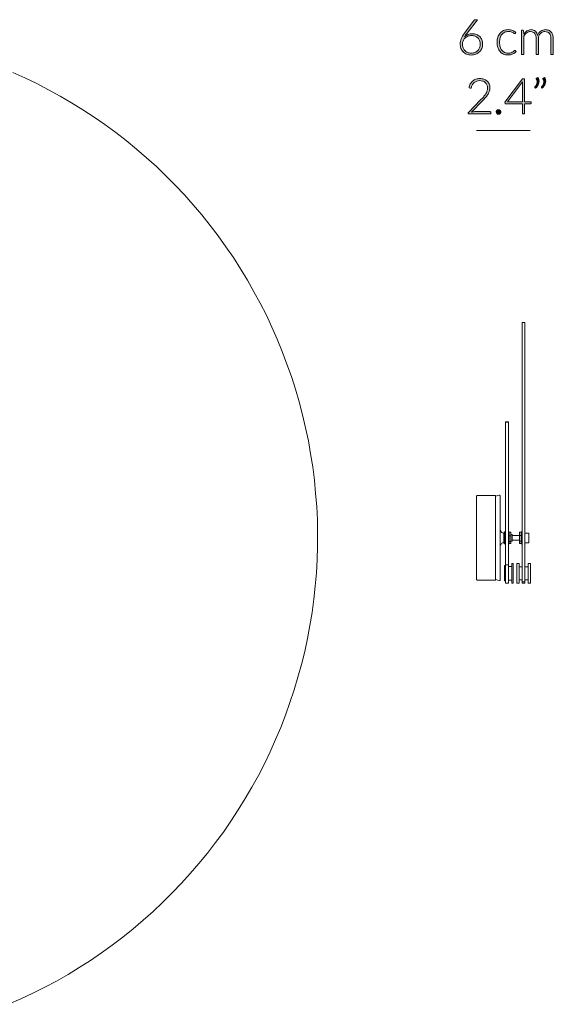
# Model space of a CAD drawing. Header units: inches. Extents: x 53.8 to 138.7, y -177.6 to -117.9.
# Tile 4 of 4: x 107.6 to 138.7, y -175.3 to -117.9. Entities that reach past the tile are written whole.
import ezdxf

# ---------------------------------------------------------------- set-up
doc = ezdxf.new("R2010")
doc.units = ezdxf.units.IN
doc.header["$MEASUREMENT"] = 0
doc.linetypes.add('AI-Linetype-1', pattern=[2.968903, 1.484451, -1.484451])
doc.layers.add('Capa 1', color=7, linetype='Continuous')

# ---------------------------------------------------------------- blocks, each defined once
blk = doc.blocks.new('block 3')
at = {"layer": 'Capa 1'}
h = blk.add_hatch(color=250, dxfattribs=at)
h.dxf.hatch_style = 2
edge = h.paths.add_edge_path()
edge.add_spline(control_points=[(133.967, -118.723), (134.054, -118.723), (134.135, -118.737), (134.209, -118.766), (134.283, -118.795), (134.346, -118.835), (134.399, -118.887), (134.452, -118.94), (134.494, -119.003), (134.524, -119.077), (134.555, -119.152), (134.57, -119.235), (134.57, -119.327), (134.57, -119.419), (134.553, -119.504), (134.52, -119.582), (134.487, -119.659), (134.441, -119.727), (134.382, -119.783), (134.323, -119.84), (134.252, -119.884), (134.17, -119.916), (134.087, -119.947), (133.997, -119.963), (133.898, -119.963), (133.803, -119.963), (133.716, -119.948), (133.637, -119.917), (133.559, -119.886), (133.491, -119.842), (133.435, -119.785), (133.379, -119.727), (133.336, -119.657), (133.305, -119.574), (133.274, -119.491), (133.259, -119.397), (133.259, -119.292), (133.259, -119.213), (133.279, -119.123), (133.319, -119.023), (133.36, -118.923), (133.426, -118.81), (133.518, -118.685), (133.518, -118.685), (134.073, -117.937), (134.073, -117.937), (134.09, -117.915), (134.114, -117.904), (134.147, -117.904), (134.147, -117.904), (134.267, -117.904), (134.267, -117.904), (134.267, -117.904), (133.66, -118.697), (133.66, -118.697), (133.631, -118.736), (133.603, -118.773), (133.578, -118.808), (133.554, -118.842), (133.531, -118.876), (133.511, -118.91), (133.567, -118.851), (133.635, -118.805), (133.712, -118.772), (133.79, -118.739), (133.875, -118.723), (133.967, -118.723)], knot_values=[0, 0, 0, 0, 1, 1, 1, 2, 2, 2, 3, 3, 3, 4, 4, 4, 5, 5, 5, 6, 6, 6, 7, 7, 7, 8, 8, 8, 9, 9, 9, 10, 10, 10, 11, 11, 11, 12, 12, 12, 13, 13, 13, 14, 14, 14, 15, 15, 15, 16, 16, 16, 17, 17, 17, 18, 18, 18, 19, 19, 19, 20, 20, 20, 21, 21, 21, 22, 22, 22, 22], degree=3, periodic=1)
edge = h.paths.add_edge_path()
edge.add_spline(control_points=[(133.393, -119.326), (133.393, -119.401), (133.404, -119.471), (133.428, -119.536), (133.452, -119.6), (133.485, -119.655), (133.528, -119.702), (133.571, -119.748), (133.624, -119.785), (133.686, -119.81), (133.749, -119.836), (133.819, -119.849), (133.896, -119.849), (133.979, -119.849), (134.053, -119.836), (134.119, -119.81), (134.185, -119.785), (134.242, -119.749), (134.288, -119.703), (134.335, -119.658), (134.371, -119.604), (134.396, -119.541), (134.42, -119.478), (134.433, -119.41), (134.433, -119.336), (134.433, -119.258), (134.421, -119.188), (134.396, -119.125), (134.372, -119.062), (134.337, -119.009), (134.293, -118.965), (134.248, -118.922), (134.195, -118.888), (134.134, -118.865), (134.072, -118.841), (134.004, -118.829), (133.929, -118.829), (133.845, -118.829), (133.77, -118.844), (133.703, -118.873), (133.636, -118.902), (133.58, -118.94), (133.534, -118.987), (133.488, -119.033), (133.453, -119.086), (133.429, -119.146), (133.405, -119.205), (133.393, -119.265), (133.393, -119.326)], knot_values=[0, 0, 0, 0, 1, 1, 1, 2, 2, 2, 3, 3, 3, 4, 4, 4, 5, 5, 5, 6, 6, 6, 7, 7, 7, 8, 8, 8, 9, 9, 9, 10, 10, 10, 11, 11, 11, 12, 12, 12, 13, 13, 13, 14, 14, 14, 15, 15, 15, 16, 16, 16, 16], degree=3, periodic=1)
h = blk.add_hatch(color=250, dxfattribs=at)
h.dxf.hatch_style = 2
edge = h.paths.add_edge_path()
edge.add_spline(control_points=[(136.463, -118.7), (136.458, -118.705), (136.454, -118.709), (136.449, -118.712), (136.445, -118.715), (136.439, -118.717), (136.431, -118.717), (136.422, -118.717), (136.409, -118.711), (136.392, -118.698), (136.375, -118.685), (136.353, -118.671), (136.325, -118.655), (136.297, -118.64), (136.262, -118.626), (136.22, -118.613), (136.179, -118.6), (136.128, -118.593), (136.069, -118.593), (135.986, -118.593), (135.913, -118.608), (135.849, -118.637), (135.786, -118.666), (135.732, -118.708), (135.688, -118.763), (135.644, -118.818), (135.611, -118.884), (135.588, -118.962), (135.565, -119.039), (135.554, -119.127), (135.554, -119.224), (135.554, -119.324), (135.566, -119.413), (135.589, -119.491), (135.612, -119.569), (135.646, -119.634), (135.689, -119.687), (135.732, -119.741), (135.784, -119.781), (135.846, -119.809), (135.907, -119.837), (135.975, -119.851), (136.05, -119.851), (136.119, -119.851), (136.177, -119.843), (136.224, -119.826), (136.27, -119.81), (136.308, -119.792), (136.339, -119.773), (136.369, -119.754), (136.393, -119.736), (136.41, -119.72), (136.428, -119.703), (136.442, -119.695), (136.453, -119.695), (136.465, -119.695), (136.475, -119.7), (136.482, -119.71), (136.482, -119.71), (136.519, -119.756), (136.519, -119.756), (136.497, -119.785), (136.469, -119.811), (136.436, -119.836), (136.402, -119.861), (136.364, -119.883), (136.322, -119.901), (136.28, -119.919), (136.234, -119.933), (136.185, -119.944), (136.135, -119.954), (136.084, -119.959), (136.03, -119.959), (135.939, -119.959), (135.856, -119.942), (135.78, -119.909), (135.705, -119.876), (135.64, -119.828), (135.586, -119.765), (135.532, -119.702), (135.49, -119.625), (135.459, -119.534), (135.429, -119.443), (135.414, -119.339), (135.414, -119.224), (135.414, -119.114), (135.428, -119.014), (135.457, -118.924), (135.486, -118.834), (135.528, -118.756), (135.583, -118.691), (135.638, -118.626), (135.706, -118.575), (135.786, -118.539), (135.866, -118.503), (135.958, -118.485), (136.062, -118.485), (136.155, -118.485), (136.237, -118.5), (136.31, -118.53), (136.382, -118.56), (136.445, -118.6), (136.499, -118.651), (136.499, -118.651), (136.463, -118.7), (136.463, -118.7)], knot_values=[0, 0, 0, 0, 1, 1, 1, 2, 2, 2, 3, 3, 3, 4, 4, 4, 5, 5, 5, 6, 6, 6, 7, 7, 7, 8, 8, 8, 9, 9, 9, 10, 10, 10, 11, 11, 11, 12, 12, 12, 13, 13, 13, 14, 14, 14, 15, 15, 15, 16, 16, 16, 17, 17, 17, 18, 18, 18, 19, 19, 19, 20, 20, 20, 21, 21, 21, 22, 22, 22, 23, 23, 23, 24, 24, 24, 25, 25, 25, 26, 26, 26, 27, 27, 27, 28, 28, 28, 29, 29, 29, 30, 30, 30, 31, 31, 31, 32, 32, 32, 33, 33, 33, 34, 34, 34, 35, 35, 35, 35], degree=3, periodic=1)
h = blk.add_hatch(color=250, dxfattribs=at)
h.dxf.hatch_style = 2
edge = h.paths.add_edge_path()
edge.add_spline(control_points=[(136.83, -119.94), (136.83, -119.94), (136.83, -118.508), (136.83, -118.508), (136.83, -118.508), (136.905, -118.508), (136.905, -118.508), (136.929, -118.508), (136.944, -118.52), (136.948, -118.544), (136.948, -118.544), (136.961, -118.752), (136.961, -118.752), (136.988, -118.712), (137.018, -118.676), (137.05, -118.644), (137.081, -118.611), (137.115, -118.583), (137.151, -118.56), (137.187, -118.536), (137.226, -118.518), (137.266, -118.505), (137.307, -118.492), (137.35, -118.485), (137.395, -118.485), (137.5, -118.485), (137.583, -118.516), (137.645, -118.577), (137.708, -118.638), (137.75, -118.722), (137.772, -118.831), (137.789, -118.771), (137.813, -118.72), (137.844, -118.677), (137.876, -118.634), (137.911, -118.598), (137.952, -118.57), (137.992, -118.541), (138.036, -118.52), (138.083, -118.506), (138.13, -118.492), (138.179, -118.485), (138.229, -118.485), (138.3, -118.485), (138.363, -118.497), (138.42, -118.521), (138.476, -118.544), (138.525, -118.579), (138.564, -118.625), (138.604, -118.671), (138.634, -118.728), (138.655, -118.795), (138.676, -118.862), (138.687, -118.939), (138.687, -119.025), (138.687, -119.025), (138.687, -119.94), (138.687, -119.94), (138.687, -119.94), (138.55, -119.94), (138.55, -119.94), (138.55, -119.94), (138.55, -119.025), (138.55, -119.025), (138.55, -118.885), (138.52, -118.778), (138.46, -118.705), (138.399, -118.632), (138.313, -118.595), (138.201, -118.595), (138.151, -118.595), (138.103, -118.604), (138.058, -118.622), (138.012, -118.64), (137.972, -118.667), (137.937, -118.703), (137.902, -118.739), (137.874, -118.784), (137.853, -118.838), (137.833, -118.892), (137.822, -118.954), (137.822, -119.025), (137.822, -119.025), (137.822, -119.94), (137.822, -119.94), (137.822, -119.94), (137.686, -119.94), (137.686, -119.94), (137.686, -119.94), (137.686, -119.025), (137.686, -119.025), (137.686, -118.886), (137.658, -118.779), (137.602, -118.706), (137.547, -118.632), (137.466, -118.595), (137.359, -118.595), (137.282, -118.595), (137.21, -118.618), (137.143, -118.665), (137.077, -118.711), (137.018, -118.776), (136.966, -118.858), (136.966, -118.858), (136.966, -119.94), (136.966, -119.94), (136.966, -119.94), (136.83, -119.94), (136.83, -119.94)], knot_values=[0, 0, 0, 0, 1, 1, 1, 2, 2, 2, 3, 3, 3, 4, 4, 4, 5, 5, 5, 6, 6, 6, 7, 7, 7, 8, 8, 8, 9, 9, 9, 10, 10, 10, 11, 11, 11, 12, 12, 12, 13, 13, 13, 14, 14, 14, 15, 15, 15, 16, 16, 16, 17, 17, 17, 18, 18, 18, 19, 19, 19, 20, 20, 20, 21, 21, 21, 22, 22, 22, 23, 23, 23, 24, 24, 24, 25, 25, 25, 26, 26, 26, 27, 27, 27, 28, 28, 28, 29, 29, 29, 30, 30, 30, 31, 31, 31, 32, 32, 32, 33, 33, 33, 34, 34, 34, 35, 35, 35, 36, 36, 36, 36], degree=3, periodic=1)
h = blk.add_hatch(color=250, dxfattribs=at)
h.dxf.hatch_style = 2
edge = h.paths.add_edge_path()
edge.add_spline(control_points=[(134.409, -121.334), (134.487, -121.334), (134.561, -121.345), (134.631, -121.368), (134.702, -121.391), (134.764, -121.425), (134.818, -121.47), (134.871, -121.516), (134.914, -121.573), (134.946, -121.641), (134.977, -121.71), (134.993, -121.79), (134.993, -121.882), (134.993, -121.959), (134.981, -122.03), (134.958, -122.096), (134.934, -122.162), (134.902, -122.225), (134.862, -122.285), (134.822, -122.346), (134.775, -122.404), (134.722, -122.461), (134.669, -122.518), (134.613, -122.577), (134.554, -122.636), (134.554, -122.636), (133.917, -123.287), (133.917, -123.287), (133.948, -123.279), (133.979, -123.273), (134.013, -123.269), (134.046, -123.266), (134.079, -123.263), (134.113, -123.263), (134.113, -123.263), (134.992, -123.263), (134.992, -123.263), (135.007, -123.263), (135.019, -123.268), (135.028, -123.277), (135.037, -123.286), (135.042, -123.298), (135.042, -123.312), (135.042, -123.312), (135.042, -123.393), (135.042, -123.393), (135.042, -123.393), (133.729, -123.393), (133.729, -123.393), (133.729, -123.393), (133.729, -123.344), (133.729, -123.344), (133.729, -123.334), (133.731, -123.323), (133.737, -123.312), (133.742, -123.301), (133.748, -123.291), (133.756, -123.284), (133.756, -123.284), (134.451, -122.58), (134.451, -122.58), (134.508, -122.522), (134.562, -122.465), (134.611, -122.41), (134.659, -122.356), (134.702, -122.301), (134.738, -122.245), (134.774, -122.189), (134.802, -122.132), (134.823, -122.074), (134.843, -122.015), (134.853, -121.953), (134.853, -121.887), (134.853, -121.812), (134.841, -121.747), (134.816, -121.692), (134.791, -121.637), (134.758, -121.591), (134.716, -121.556), (134.675, -121.52), (134.626, -121.494), (134.572, -121.477), (134.518, -121.459), (134.461, -121.451), (134.402, -121.451), (134.338, -121.451), (134.278, -121.461), (134.224, -121.48), (134.17, -121.5), (134.122, -121.527), (134.08, -121.562), (134.039, -121.597), (134.004, -121.639), (133.977, -121.687), (133.949, -121.736), (133.93, -121.789), (133.92, -121.846), (133.91, -121.88), (133.891, -121.897), (133.862, -121.897), (133.86, -121.897), (133.858, -121.896), (133.855, -121.896), (133.852, -121.896), (133.85, -121.895), (133.848, -121.895), (133.848, -121.895), (133.779, -121.884), (133.779, -121.884), (133.79, -121.797), (133.814, -121.719), (133.85, -121.651), (133.886, -121.583), (133.932, -121.525), (133.986, -121.478), (134.041, -121.431), (134.104, -121.395), (134.176, -121.371), (134.248, -121.346), (134.326, -121.334), (134.409, -121.334)], knot_values=[0, 0, 0, 0, 1, 1, 1, 2, 2, 2, 3, 3, 3, 4, 4, 4, 5, 5, 5, 6, 6, 6, 7, 7, 7, 8, 8, 8, 9, 9, 9, 10, 10, 10, 11, 11, 11, 12, 12, 12, 13, 13, 13, 14, 14, 14, 15, 15, 15, 16, 16, 16, 17, 17, 17, 18, 18, 18, 19, 19, 19, 20, 20, 20, 21, 21, 21, 22, 22, 22, 23, 23, 23, 24, 24, 24, 25, 25, 25, 26, 26, 26, 27, 27, 27, 28, 28, 28, 29, 29, 29, 30, 30, 30, 31, 31, 31, 32, 32, 32, 33, 33, 33, 34, 34, 34, 35, 35, 35, 36, 36, 36, 37, 37, 37, 38, 38, 38, 39, 39, 39, 40, 40, 40, 40], degree=3, periodic=1)
h = blk.add_hatch(color=250, dxfattribs=at)
h.dxf.hatch_style = 2
edge = h.paths.add_edge_path()
edge.add_spline(control_points=[(137.016, -122.699), (137.016, -122.699), (137.389, -122.699), (137.389, -122.699), (137.389, -122.699), (137.389, -122.774), (137.389, -122.774), (137.389, -122.785), (137.386, -122.793), (137.379, -122.8), (137.373, -122.806), (137.363, -122.809), (137.35, -122.809), (137.35, -122.809), (137.016, -122.809), (137.016, -122.809), (137.016, -122.809), (137.016, -123.393), (137.016, -123.393), (137.016, -123.393), (136.892, -123.393), (136.892, -123.393), (136.892, -123.393), (136.892, -122.809), (136.892, -122.809), (136.892, -122.809), (135.933, -122.809), (135.933, -122.809), (135.918, -122.809), (135.907, -122.806), (135.9, -122.8), (135.892, -122.793), (135.887, -122.785), (135.884, -122.774), (135.884, -122.774), (135.871, -122.707), (135.871, -122.707), (135.871, -122.707), (136.894, -121.354), (136.894, -121.354), (136.894, -121.354), (137.016, -121.354), (137.016, -121.354), (137.016, -121.354), (137.016, -122.699), (137.016, -122.699)], knot_values=[0, 0, 0, 0, 1, 1, 1, 2, 2, 2, 3, 3, 3, 4, 4, 4, 5, 5, 5, 6, 6, 6, 7, 7, 7, 8, 8, 8, 9, 9, 9, 10, 10, 10, 11, 11, 11, 12, 12, 12, 13, 13, 13, 14, 14, 14, 15, 15, 15, 15], degree=3, periodic=1)
edge = h.paths.add_edge_path()
edge.add_spline(control_points=[(136.892, -121.633), (136.892, -121.617), (136.893, -121.6), (136.894, -121.582), (136.895, -121.563), (136.897, -121.545), (136.899, -121.526), (136.899, -121.526), (136.02, -122.699), (136.02, -122.699), (136.02, -122.699), (136.892, -122.699), (136.892, -122.699), (136.892, -122.699), (136.892, -121.633), (136.892, -121.633)], knot_values=[0, 0, 0, 0, 1, 1, 1, 2, 2, 2, 3, 3, 3, 4, 4, 4, 5, 5, 5, 5], degree=3, periodic=1)
h = blk.add_hatch(color=250, dxfattribs=at)
h.dxf.hatch_style = 2
edge = h.paths.add_edge_path()
edge.add_spline(control_points=[(137.794, -121.268), (137.815, -121.304), (137.831, -121.341), (137.84, -121.377), (137.85, -121.413), (137.855, -121.449), (137.855, -121.485), (137.855, -121.56), (137.837, -121.632), (137.8, -121.701), (137.764, -121.77), (137.716, -121.833), (137.658, -121.89), (137.658, -121.89), (137.617, -121.864), (137.617, -121.864), (137.611, -121.858), (137.607, -121.851), (137.607, -121.844), (137.607, -121.836), (137.61, -121.829), (137.616, -121.823), (137.652, -121.775), (137.683, -121.727), (137.707, -121.679), (137.73, -121.63), (137.742, -121.58), (137.742, -121.528), (137.742, -121.473), (137.726, -121.416), (137.692, -121.357), (137.687, -121.35), (137.685, -121.342), (137.685, -121.334), (137.685, -121.321), (137.692, -121.311), (137.707, -121.305), (137.707, -121.305), (137.794, -121.268), (137.794, -121.268)], knot_values=[0, 0, 0, 0, 1, 1, 1, 2, 2, 2, 3, 3, 3, 4, 4, 4, 5, 5, 5, 6, 6, 6, 7, 7, 7, 8, 8, 8, 9, 9, 9, 10, 10, 10, 11, 11, 11, 12, 12, 12, 13, 13, 13, 13], degree=3, periodic=1)
edge = h.paths.add_edge_path()
edge.add_spline(control_points=[(138.181, -121.268), (138.202, -121.304), (138.218, -121.341), (138.227, -121.377), (138.237, -121.413), (138.242, -121.449), (138.242, -121.485), (138.242, -121.56), (138.223, -121.632), (138.187, -121.701), (138.151, -121.77), (138.103, -121.833), (138.045, -121.89), (138.045, -121.89), (138.004, -121.864), (138.004, -121.864), (137.997, -121.858), (137.994, -121.851), (137.994, -121.844), (137.994, -121.836), (137.997, -121.829), (138.003, -121.823), (138.039, -121.775), (138.069, -121.727), (138.094, -121.679), (138.117, -121.63), (138.129, -121.58), (138.129, -121.528), (138.129, -121.473), (138.113, -121.416), (138.079, -121.357), (138.074, -121.35), (138.072, -121.342), (138.072, -121.334), (138.072, -121.321), (138.079, -121.311), (138.094, -121.305), (138.094, -121.305), (138.181, -121.268), (138.181, -121.268)], knot_values=[0, 0, 0, 0, 1, 1, 1, 2, 2, 2, 3, 3, 3, 4, 4, 4, 5, 5, 5, 6, 6, 6, 7, 7, 7, 8, 8, 8, 9, 9, 9, 10, 10, 10, 11, 11, 11, 12, 12, 12, 13, 13, 13, 13], degree=3, periodic=1)
h = blk.add_hatch(color=250, dxfattribs=at)
h.dxf.hatch_style = 2
edge = h.paths.add_edge_path()
edge.add_spline(control_points=[(135.363, -123.282), (135.363, -123.264), (135.366, -123.247), (135.373, -123.23), (135.38, -123.214), (135.389, -123.2), (135.401, -123.188), (135.413, -123.176), (135.427, -123.166), (135.443, -123.159), (135.458, -123.152), (135.476, -123.148), (135.495, -123.148), (135.514, -123.148), (135.531, -123.152), (135.547, -123.159), (135.563, -123.166), (135.577, -123.176), (135.589, -123.188), (135.601, -123.2), (135.611, -123.214), (135.618, -123.23), (135.625, -123.247), (135.629, -123.264), (135.629, -123.282), (135.629, -123.301), (135.625, -123.319), (135.618, -123.335), (135.611, -123.351), (135.601, -123.364), (135.589, -123.376), (135.577, -123.389), (135.563, -123.398), (135.547, -123.405), (135.531, -123.411), (135.514, -123.415), (135.495, -123.415), (135.458, -123.415), (135.426, -123.402), (135.401, -123.376), (135.375, -123.351), (135.363, -123.32), (135.363, -123.282)], knot_values=[0, 0, 0, 0, 1, 1, 1, 2, 2, 2, 3, 3, 3, 4, 4, 4, 5, 5, 5, 6, 6, 6, 7, 7, 7, 8, 8, 8, 9, 9, 9, 10, 10, 10, 11, 11, 11, 12, 12, 12, 13, 13, 13, 14, 14, 14, 14], degree=3, periodic=1)
at = {"layer": 'Capa 1', "lineweight": 0}
for points, knots in [([(133.967, -118.723), (134.054, -118.723), (134.135, -118.737), (134.209, -118.766), (134.283, -118.795), (134.346, -118.835), (134.399, -118.887), (134.452, -118.94), (134.494, -119.003), (134.524, -119.077), (134.555, -119.152), (134.57, -119.235), (134.57, -119.327), (134.57, -119.419), (134.553, -119.504), (134.52, -119.582), (134.487, -119.659), (134.441, -119.727), (134.382, -119.783), (134.323, -119.84), (134.252, -119.884), (134.17, -119.916), (134.087, -119.947), (133.997, -119.963), (133.898, -119.963), (133.803, -119.963), (133.716, -119.948), (133.637, -119.917), (133.559, -119.886), (133.491, -119.842), (133.435, -119.785), (133.379, -119.727), (133.336, -119.657), (133.305, -119.574), (133.274, -119.491), (133.259, -119.397), (133.259, -119.292), (133.259, -119.213), (133.279, -119.123), (133.319, -119.023), (133.36, -118.923), (133.426, -118.81), (133.518, -118.685), (133.518, -118.685), (134.073, -117.937), (134.073, -117.937), (134.09, -117.915), (134.114, -117.904), (134.147, -117.904), (134.147, -117.904), (134.267, -117.904), (134.267, -117.904), (134.267, -117.904), (133.66, -118.697), (133.66, -118.697), (133.631, -118.736), (133.603, -118.773), (133.578, -118.808), (133.554, -118.842), (133.531, -118.876), (133.511, -118.91), (133.567, -118.851), (133.635, -118.805), (133.712, -118.772), (133.79, -118.739), (133.875, -118.723), (133.967, -118.723)], [0, 0, 0, 0, 1, 1, 1, 2, 2, 2, 3, 3, 3, 4, 4, 4, 5, 5, 5, 6, 6, 6, 7, 7, 7, 8, 8, 8, 9, 9, 9, 10, 10, 10, 11, 11, 11, 12, 12, 12, 13, 13, 13, 14, 14, 14, 15, 15, 15, 16, 16, 16, 17, 17, 17, 18, 18, 18, 19, 19, 19, 20, 20, 20, 21, 21, 21, 22, 22, 22, 22]), ([(136.463, -118.7), (136.458, -118.705), (136.454, -118.709), (136.449, -118.712), (136.445, -118.715), (136.439, -118.717), (136.431, -118.717), (136.422, -118.717), (136.409, -118.711), (136.392, -118.698), (136.375, -118.685), (136.353, -118.671), (136.325, -118.655), (136.297, -118.64), (136.262, -118.626), (136.22, -118.613), (136.179, -118.6), (136.128, -118.593), (136.069, -118.593), (135.986, -118.593), (135.913, -118.608), (135.849, -118.637), (135.786, -118.666), (135.732, -118.708), (135.688, -118.763), (135.644, -118.818), (135.611, -118.884), (135.588, -118.962), (135.565, -119.039), (135.554, -119.127), (135.554, -119.224), (135.554, -119.324), (135.566, -119.413), (135.589, -119.491), (135.612, -119.569), (135.646, -119.634), (135.689, -119.687), (135.732, -119.741), (135.784, -119.781), (135.846, -119.809), (135.907, -119.837), (135.975, -119.851), (136.05, -119.851), (136.119, -119.851), (136.177, -119.843), (136.224, -119.826), (136.27, -119.81), (136.308, -119.792), (136.339, -119.773), (136.369, -119.754), (136.393, -119.736), (136.41, -119.72), (136.428, -119.703), (136.442, -119.695), (136.453, -119.695), (136.465, -119.695), (136.475, -119.7), (136.482, -119.71), (136.482, -119.71), (136.519, -119.756), (136.519, -119.756), (136.497, -119.785), (136.469, -119.811), (136.436, -119.836), (136.402, -119.861), (136.364, -119.883), (136.322, -119.901), (136.28, -119.919), (136.234, -119.933), (136.185, -119.944), (136.135, -119.954), (136.084, -119.959), (136.03, -119.959), (135.939, -119.959), (135.856, -119.942), (135.78, -119.909), (135.705, -119.876), (135.64, -119.828), (135.586, -119.765), (135.532, -119.702), (135.49, -119.625), (135.459, -119.534), (135.429, -119.443), (135.414, -119.339), (135.414, -119.224), (135.414, -119.114), (135.428, -119.014), (135.457, -118.924), (135.486, -118.834), (135.528, -118.756), (135.583, -118.691), (135.638, -118.626), (135.706, -118.575), (135.786, -118.539), (135.866, -118.503), (135.958, -118.485), (136.062, -118.485), (136.155, -118.485), (136.237, -118.5), (136.31, -118.53), (136.382, -118.56), (136.445, -118.6), (136.499, -118.651), (136.499, -118.651), (136.463, -118.7), (136.463, -118.7)], [0, 0, 0, 0, 1, 1, 1, 2, 2, 2, 3, 3, 3, 4, 4, 4, 5, 5, 5, 6, 6, 6, 7, 7, 7, 8, 8, 8, 9, 9, 9, 10, 10, 10, 11, 11, 11, 12, 12, 12, 13, 13, 13, 14, 14, 14, 15, 15, 15, 16, 16, 16, 17, 17, 17, 18, 18, 18, 19, 19, 19, 20, 20, 20, 21, 21, 21, 22, 22, 22, 23, 23, 23, 24, 24, 24, 25, 25, 25, 26, 26, 26, 27, 27, 27, 28, 28, 28, 29, 29, 29, 30, 30, 30, 31, 31, 31, 32, 32, 32, 33, 33, 33, 34, 34, 34, 35, 35, 35, 35]), ([(136.83, -119.94), (136.83, -119.94), (136.83, -118.508), (136.83, -118.508), (136.83, -118.508), (136.905, -118.508), (136.905, -118.508), (136.929, -118.508), (136.944, -118.52), (136.948, -118.544), (136.948, -118.544), (136.961, -118.752), (136.961, -118.752), (136.988, -118.712), (137.018, -118.676), (137.05, -118.644), (137.081, -118.611), (137.115, -118.583), (137.151, -118.56), (137.187, -118.536), (137.226, -118.518), (137.266, -118.505), (137.307, -118.492), (137.35, -118.485), (137.395, -118.485), (137.5, -118.485), (137.583, -118.516), (137.645, -118.577), (137.708, -118.638), (137.75, -118.722), (137.772, -118.831), (137.789, -118.771), (137.813, -118.72), (137.844, -118.677), (137.876, -118.634), (137.911, -118.598), (137.952, -118.57), (137.992, -118.541), (138.036, -118.52), (138.083, -118.506), (138.13, -118.492), (138.179, -118.485), (138.229, -118.485), (138.3, -118.485), (138.363, -118.497), (138.42, -118.521), (138.476, -118.544), (138.525, -118.579), (138.564, -118.625), (138.604, -118.671), (138.634, -118.728), (138.655, -118.795), (138.676, -118.862), (138.687, -118.939), (138.687, -119.025), (138.687, -119.025), (138.687, -119.94), (138.687, -119.94), (138.687, -119.94), (138.55, -119.94), (138.55, -119.94), (138.55, -119.94), (138.55, -119.025), (138.55, -119.025), (138.55, -118.885), (138.52, -118.778), (138.46, -118.705), (138.399, -118.632), (138.313, -118.595), (138.201, -118.595), (138.151, -118.595), (138.103, -118.604), (138.058, -118.622), (138.012, -118.64), (137.972, -118.667), (137.937, -118.703), (137.902, -118.739), (137.874, -118.784), (137.853, -118.838), (137.833, -118.892), (137.822, -118.954), (137.822, -119.025), (137.822, -119.025), (137.822, -119.94), (137.822, -119.94), (137.822, -119.94), (137.686, -119.94), (137.686, -119.94), (137.686, -119.94), (137.686, -119.025), (137.686, -119.025), (137.686, -118.886), (137.658, -118.779), (137.602, -118.706), (137.547, -118.632), (137.466, -118.595), (137.359, -118.595), (137.282, -118.595), (137.21, -118.618), (137.143, -118.665), (137.077, -118.711), (137.018, -118.776), (136.966, -118.858), (136.966, -118.858), (136.966, -119.94), (136.966, -119.94), (136.966, -119.94), (136.83, -119.94), (136.83, -119.94)], [0, 0, 0, 0, 1, 1, 1, 2, 2, 2, 3, 3, 3, 4, 4, 4, 5, 5, 5, 6, 6, 6, 7, 7, 7, 8, 8, 8, 9, 9, 9, 10, 10, 10, 11, 11, 11, 12, 12, 12, 13, 13, 13, 14, 14, 14, 15, 15, 15, 16, 16, 16, 17, 17, 17, 18, 18, 18, 19, 19, 19, 20, 20, 20, 21, 21, 21, 22, 22, 22, 23, 23, 23, 24, 24, 24, 25, 25, 25, 26, 26, 26, 27, 27, 27, 28, 28, 28, 29, 29, 29, 30, 30, 30, 31, 31, 31, 32, 32, 32, 33, 33, 33, 34, 34, 34, 35, 35, 35, 36, 36, 36, 36]), ([(133.393, -119.326), (133.393, -119.401), (133.404, -119.471), (133.428, -119.536), (133.452, -119.6), (133.485, -119.655), (133.528, -119.702), (133.571, -119.748), (133.624, -119.785), (133.686, -119.81), (133.749, -119.836), (133.819, -119.849), (133.896, -119.849), (133.979, -119.849), (134.053, -119.836), (134.119, -119.81), (134.185, -119.785), (134.242, -119.749), (134.288, -119.703), (134.335, -119.658), (134.371, -119.604), (134.396, -119.541), (134.42, -119.478), (134.433, -119.41), (134.433, -119.336), (134.433, -119.258), (134.421, -119.188), (134.396, -119.125), (134.372, -119.062), (134.337, -119.009), (134.293, -118.965), (134.248, -118.922), (134.195, -118.888), (134.134, -118.865), (134.072, -118.841), (134.004, -118.829), (133.929, -118.829), (133.845, -118.829), (133.77, -118.844), (133.703, -118.873), (133.636, -118.902), (133.58, -118.94), (133.534, -118.987), (133.488, -119.033), (133.453, -119.086), (133.429, -119.146), (133.405, -119.205), (133.393, -119.265), (133.393, -119.326)], [0, 0, 0, 0, 1, 1, 1, 2, 2, 2, 3, 3, 3, 4, 4, 4, 5, 5, 5, 6, 6, 6, 7, 7, 7, 8, 8, 8, 9, 9, 9, 10, 10, 10, 11, 11, 11, 12, 12, 12, 13, 13, 13, 14, 14, 14, 15, 15, 15, 16, 16, 16, 16]), ([(134.409, -121.334), (134.487, -121.334), (134.561, -121.345), (134.631, -121.368), (134.702, -121.391), (134.764, -121.425), (134.818, -121.47), (134.871, -121.516), (134.914, -121.573), (134.946, -121.641), (134.977, -121.71), (134.993, -121.79), (134.993, -121.882), (134.993, -121.959), (134.981, -122.03), (134.958, -122.096), (134.934, -122.162), (134.902, -122.225), (134.862, -122.285), (134.822, -122.346), (134.775, -122.404), (134.722, -122.461), (134.669, -122.518), (134.613, -122.577), (134.554, -122.636), (134.554, -122.636), (133.917, -123.287), (133.917, -123.287), (133.948, -123.279), (133.979, -123.273), (134.013, -123.269), (134.046, -123.266), (134.079, -123.263), (134.113, -123.263), (134.113, -123.263), (134.992, -123.263), (134.992, -123.263), (135.007, -123.263), (135.019, -123.268), (135.028, -123.277), (135.037, -123.286), (135.042, -123.298), (135.042, -123.312), (135.042, -123.312), (135.042, -123.393), (135.042, -123.393), (135.042, -123.393), (133.729, -123.393), (133.729, -123.393), (133.729, -123.393), (133.729, -123.344), (133.729, -123.344), (133.729, -123.334), (133.731, -123.323), (133.737, -123.312), (133.742, -123.301), (133.748, -123.291), (133.756, -123.284), (133.756, -123.284), (134.451, -122.58), (134.451, -122.58), (134.508, -122.522), (134.562, -122.465), (134.611, -122.41), (134.659, -122.356), (134.702, -122.301), (134.738, -122.245), (134.774, -122.189), (134.802, -122.132), (134.823, -122.074), (134.843, -122.015), (134.853, -121.953), (134.853, -121.887), (134.853, -121.812), (134.841, -121.747), (134.816, -121.692), (134.791, -121.637), (134.758, -121.591), (134.716, -121.556), (134.675, -121.52), (134.626, -121.494), (134.572, -121.477), (134.518, -121.459), (134.461, -121.451), (134.402, -121.451), (134.338, -121.451), (134.278, -121.461), (134.224, -121.48), (134.17, -121.5), (134.122, -121.527), (134.08, -121.562), (134.039, -121.597), (134.004, -121.639), (133.977, -121.687), (133.949, -121.736), (133.93, -121.789), (133.92, -121.846), (133.91, -121.88), (133.891, -121.897), (133.862, -121.897), (133.86, -121.897), (133.858, -121.896), (133.855, -121.896), (133.852, -121.896), (133.85, -121.895), (133.848, -121.895), (133.848, -121.895), (133.779, -121.884), (133.779, -121.884), (133.79, -121.797), (133.814, -121.719), (133.85, -121.651), (133.886, -121.583), (133.932, -121.525), (133.986, -121.478), (134.041, -121.431), (134.104, -121.395), (134.176, -121.371), (134.248, -121.346), (134.326, -121.334), (134.409, -121.334)], [0, 0, 0, 0, 1, 1, 1, 2, 2, 2, 3, 3, 3, 4, 4, 4, 5, 5, 5, 6, 6, 6, 7, 7, 7, 8, 8, 8, 9, 9, 9, 10, 10, 10, 11, 11, 11, 12, 12, 12, 13, 13, 13, 14, 14, 14, 15, 15, 15, 16, 16, 16, 17, 17, 17, 18, 18, 18, 19, 19, 19, 20, 20, 20, 21, 21, 21, 22, 22, 22, 23, 23, 23, 24, 24, 24, 25, 25, 25, 26, 26, 26, 27, 27, 27, 28, 28, 28, 29, 29, 29, 30, 30, 30, 31, 31, 31, 32, 32, 32, 33, 33, 33, 34, 34, 34, 35, 35, 35, 36, 36, 36, 37, 37, 37, 38, 38, 38, 39, 39, 39, 40, 40, 40, 40]), ([(137.016, -122.699), (137.016, -122.699), (137.389, -122.699), (137.389, -122.699), (137.389, -122.699), (137.389, -122.774), (137.389, -122.774), (137.389, -122.785), (137.386, -122.793), (137.379, -122.8), (137.373, -122.806), (137.363, -122.809), (137.35, -122.809), (137.35, -122.809), (137.016, -122.809), (137.016, -122.809), (137.016, -122.809), (137.016, -123.393), (137.016, -123.393), (137.016, -123.393), (136.892, -123.393), (136.892, -123.393), (136.892, -123.393), (136.892, -122.809), (136.892, -122.809), (136.892, -122.809), (135.933, -122.809), (135.933, -122.809), (135.918, -122.809), (135.907, -122.806), (135.9, -122.8), (135.892, -122.793), (135.887, -122.785), (135.884, -122.774), (135.884, -122.774), (135.871, -122.707), (135.871, -122.707), (135.871, -122.707), (136.894, -121.354), (136.894, -121.354), (136.894, -121.354), (137.016, -121.354), (137.016, -121.354), (137.016, -121.354), (137.016, -122.699), (137.016, -122.699)], [0, 0, 0, 0, 1, 1, 1, 2, 2, 2, 3, 3, 3, 4, 4, 4, 5, 5, 5, 6, 6, 6, 7, 7, 7, 8, 8, 8, 9, 9, 9, 10, 10, 10, 11, 11, 11, 12, 12, 12, 13, 13, 13, 14, 14, 14, 15, 15, 15, 15]), ([(136.892, -121.633), (136.892, -121.617), (136.893, -121.6), (136.894, -121.582), (136.895, -121.563), (136.897, -121.545), (136.899, -121.526), (136.899, -121.526), (136.02, -122.699), (136.02, -122.699), (136.02, -122.699), (136.892, -122.699), (136.892, -122.699), (136.892, -122.699), (136.892, -121.633), (136.892, -121.633)], [0, 0, 0, 0, 1, 1, 1, 2, 2, 2, 3, 3, 3, 4, 4, 4, 5, 5, 5, 5]), ([(137.794, -121.268), (137.815, -121.304), (137.831, -121.341), (137.84, -121.377), (137.85, -121.413), (137.855, -121.449), (137.855, -121.485), (137.855, -121.56), (137.837, -121.632), (137.8, -121.701), (137.764, -121.77), (137.716, -121.833), (137.658, -121.89), (137.658, -121.89), (137.617, -121.864), (137.617, -121.864), (137.611, -121.858), (137.607, -121.851), (137.607, -121.844), (137.607, -121.836), (137.61, -121.829), (137.616, -121.823), (137.652, -121.775), (137.683, -121.727), (137.707, -121.679), (137.73, -121.63), (137.742, -121.58), (137.742, -121.528), (137.742, -121.473), (137.726, -121.416), (137.692, -121.357), (137.687, -121.35), (137.685, -121.342), (137.685, -121.334), (137.685, -121.321), (137.692, -121.311), (137.707, -121.305), (137.707, -121.305), (137.794, -121.268), (137.794, -121.268)], [0, 0, 0, 0, 1, 1, 1, 2, 2, 2, 3, 3, 3, 4, 4, 4, 5, 5, 5, 6, 6, 6, 7, 7, 7, 8, 8, 8, 9, 9, 9, 10, 10, 10, 11, 11, 11, 12, 12, 12, 13, 13, 13, 13]), ([(138.181, -121.268), (138.202, -121.304), (138.218, -121.341), (138.227, -121.377), (138.237, -121.413), (138.242, -121.449), (138.242, -121.485), (138.242, -121.56), (138.223, -121.632), (138.187, -121.701), (138.151, -121.77), (138.103, -121.833), (138.045, -121.89), (138.045, -121.89), (138.004, -121.864), (138.004, -121.864), (137.997, -121.858), (137.994, -121.851), (137.994, -121.844), (137.994, -121.836), (137.997, -121.829), (138.003, -121.823), (138.039, -121.775), (138.069, -121.727), (138.094, -121.679), (138.117, -121.63), (138.129, -121.58), (138.129, -121.528), (138.129, -121.473), (138.113, -121.416), (138.079, -121.357), (138.074, -121.35), (138.072, -121.342), (138.072, -121.334), (138.072, -121.321), (138.079, -121.311), (138.094, -121.305), (138.094, -121.305), (138.181, -121.268), (138.181, -121.268)], [0, 0, 0, 0, 1, 1, 1, 2, 2, 2, 3, 3, 3, 4, 4, 4, 5, 5, 5, 6, 6, 6, 7, 7, 7, 8, 8, 8, 9, 9, 9, 10, 10, 10, 11, 11, 11, 12, 12, 12, 13, 13, 13, 13]), ([(135.363, -123.282), (135.363, -123.264), (135.366, -123.247), (135.373, -123.23), (135.38, -123.214), (135.389, -123.2), (135.401, -123.188), (135.413, -123.176), (135.427, -123.166), (135.443, -123.159), (135.458, -123.152), (135.476, -123.148), (135.495, -123.148), (135.514, -123.148), (135.531, -123.152), (135.547, -123.159), (135.563, -123.166), (135.577, -123.176), (135.589, -123.188), (135.601, -123.2), (135.611, -123.214), (135.618, -123.23), (135.625, -123.247), (135.629, -123.264), (135.629, -123.282), (135.629, -123.301), (135.625, -123.319), (135.618, -123.335), (135.611, -123.351), (135.601, -123.364), (135.589, -123.376), (135.577, -123.389), (135.563, -123.398), (135.547, -123.405), (135.531, -123.411), (135.514, -123.415), (135.495, -123.415), (135.458, -123.415), (135.426, -123.402), (135.401, -123.376), (135.375, -123.351), (135.363, -123.32), (135.363, -123.282)], [0, 0, 0, 0, 1, 1, 1, 2, 2, 2, 3, 3, 3, 4, 4, 4, 5, 5, 5, 6, 6, 6, 7, 7, 7, 8, 8, 8, 9, 9, 9, 10, 10, 10, 11, 11, 11, 12, 12, 12, 13, 13, 13, 14, 14, 14, 14])]:
    blk.add_open_spline(points, degree=3, knots=knots, dxfattribs=at)

msp = doc.modelspace()

# ---------------------------------------------------------------- linework, layer by layer
at = {"layer": 'Capa 1', "color": 252, "linetype": 'AI-Linetype-1', "lineweight": 5}
msp.add_lwpolyline([(106.949, -175.275), (107.657, -174.96), (108.365, -174.626), (109.054, -174.282), (109.731, -173.917), (110.41, -173.533), (111.067, -173.128), (111.715, -172.714), (112.353, -172.279), (112.98, -171.823), (113.598, -171.357), (114.205, -170.872), (114.791, -170.376), (115.368, -169.86), (115.935, -169.323), (116.481, -168.787), (117.017, -168.22), (117.534, -167.654), (118.04, -167.067), (118.536, -166.47), (119.001, -165.853), (119.467, -165.235), (119.901, -164.598), (120.327, -163.95), (120.732, -163.292), (121.126, -162.624), (121.5, -161.946), (121.855, -161.258), (122.189, -160.56), (122.501, -159.852), (122.806, -159.144), (123.079, -158.425), (123.342, -157.696), (123.585, -156.957), (123.807, -156.219), (124.011, -155.47), (124.203, -154.721), (124.365, -153.961), (124.506, -153.203), (124.628, -152.444), (124.739, -151.675), (124.82, -150.906), (124.881, -150.137), (124.931, -149.368), (124.951, -148.588), (124.951, -147.82), (124.941, -147.04), (124.9, -146.271), (124.84, -145.502), (124.769, -144.733), (124.668, -143.964), (124.547, -143.195), (124.415, -142.436), (124.253, -141.677), (124.081, -140.928), (123.879, -140.179), (123.666, -139.44), (123.423, -138.702), (123.17, -137.973), (122.898, -137.245), (122.605, -136.526), (122.29, -135.817), (121.966, -135.119), (121.612, -134.431), (121.247, -133.753), (120.862, -133.075), (120.468, -132.417), (120.044, -131.769), (119.608, -131.132), (119.162, -130.505), (118.687, -129.888), (118.212, -129.28), (117.706, -128.693), (117.19, -128.116), (116.663, -127.55), (116.117, -127.004), (115.561, -126.467), (114.984, -125.951), (114.396, -125.445), (113.799, -124.949), (113.192, -124.474), (112.565, -124.018), (111.927, -123.583), (111.28, -123.158), (110.622, -122.753), (109.954, -122.359), (109.276, -121.984), (108.588, -121.63), (107.9, -121.296), (107.192, -120.982)], dxfattribs=at)
at = {"layer": 'Capa 1', "color": 7, "lineweight": 9}
msp.add_lwpolyline([(134.206, -124.352), (137.344, -124.352)], dxfattribs=at)
at = {"layer": 'Capa 1', "color": 250, "lineweight": 5}
for points in [[(136.864, -135.711), (136.864, -135.692), (136.864, -135.661), (136.864, -135.63), (136.864, -135.601), (136.864, -135.571), (136.864, -135.55)], [(137.036, -135.55), (136.864, -135.55)], [(136.864, -135.711), (136.864, -150.667)], [(137.036, -135.711), (137.036, -135.692), (137.036, -135.661), (137.036, -135.63), (137.036, -135.601), (137.036, -135.571), (137.036, -135.55)], [(137.036, -135.711), (137.036, -150.667)], [(135.901, -141.346), (135.901, -141.336), (135.901, -141.326)], [(136.072, -141.326), (135.901, -141.326)], [(135.901, -141.346), (135.901, -149.662)], [(135.901, -141.346), (136.072, -141.346)], [(136.072, -141.346), (136.072, -141.336), (136.072, -141.326)], [(136.072, -141.346), (136.072, -149.662)], [(134.263, -145.635), (134.253, -145.635), (134.243, -145.635), (134.233, -145.645), (134.223, -145.645), (134.223, -145.655), (134.214, -145.666), (134.214, -145.675), (134.214, -145.685)], [(134.214, -147.523), (134.214, -147.453), (134.214, -147.242), (134.214, -147.041), (134.214, -146.85), (134.214, -146.67), (134.214, -146.499), (134.214, -146.337), (134.214, -146.197), (134.214, -146.067), (134.214, -145.956), (134.214, -145.866), (134.214, -145.796), (134.214, -145.735), (134.214, -145.705), (134.214, -145.685)], [(135.319, -145.635), (134.263, -145.635)], [(135.319, -148.097), (135.319, -147.875), (135.319, -147.654), (135.319, -147.433), (135.319, -147.222), (135.319, -147.01), (135.319, -146.82), (135.319, -146.63), (135.319, -146.459), (135.319, -146.298), (135.319, -146.147), (135.319, -146.017), (135.319, -145.906), (135.319, -145.815), (135.319, -145.735), (135.319, -145.685), (135.319, -145.645), (135.319, -145.635)], [(135.319, -145.635), (135.319, -145.635), (135.319, -145.655), (135.319, -145.685), (135.319, -145.746), (135.319, -145.815), (135.319, -145.916), (135.319, -146.027), (135.319, -146.157), (135.319, -146.298), (135.319, -146.459), (135.319, -146.63), (135.319, -146.82), (135.319, -147.021), (135.319, -147.222), (135.319, -147.433), (135.319, -147.654), (135.319, -147.875), (135.319, -148.097)], [(135.319, -145.635), (135.319, -145.635)], [(135.529, -145.615), (135.328, -145.666)], [(135.328, -145.666), (135.328, -145.675), (135.328, -145.695), (135.328, -145.735), (135.328, -145.806), (135.328, -145.886), (135.328, -145.986), (135.328, -146.097), (135.328, -146.237), (135.328, -146.389), (135.328, -146.549), (135.328, -146.73), (135.328, -146.911), (135.328, -147.111), (135.328, -147.322), (135.328, -147.533), (135.328, -147.744), (135.328, -147.966), (135.328, -148.186), (135.328, -148.407), (135.328, -148.628), (135.328, -148.839), (135.328, -149.05), (135.328, -149.251), (135.328, -149.442), (135.328, -149.623), (135.328, -149.783), (135.328, -149.934), (135.328, -150.074), (135.328, -150.195), (135.328, -150.295), (135.328, -150.386), (135.328, -150.445), (135.328, -150.496), (135.328, -150.526)], [(135.599, -145.666), (135.599, -145.655), (135.59, -145.645), (135.59, -145.635), (135.579, -145.624), (135.569, -145.615), (135.549, -145.615), (135.54, -145.615), (135.529, -145.615)], [(135.599, -145.666), (135.599, -145.675), (135.599, -145.695), (135.599, -145.735), (135.599, -145.806), (135.599, -145.886), (135.599, -145.986), (135.599, -146.097), (135.599, -146.237), (135.599, -146.389), (135.599, -146.549), (135.599, -146.73), (135.599, -146.911), (135.599, -147.111), (135.599, -147.322), (135.599, -147.533), (135.599, -147.744), (135.599, -147.966), (135.599, -148.186), (135.599, -148.407), (135.599, -148.628), (135.599, -148.839), (135.599, -149.05), (135.599, -149.251), (135.599, -149.442), (135.599, -149.623), (135.599, -149.783), (135.599, -149.934), (135.599, -150.074), (135.599, -150.195), (135.599, -150.295), (135.599, -150.386), (135.599, -150.445), (135.599, -150.496), (135.599, -150.526)], [(134.214, -148.658), (134.214, -147.523)], [(135.8, -147.835), (135.76, -147.825), (135.729, -147.805), (135.69, -147.785), (135.66, -147.764), (135.639, -147.724), (135.62, -147.694), (135.609, -147.654), (135.599, -147.614)], [(135.8, -148.367), (135.8, -148.367), (135.8, -148.348), (135.8, -148.306), (135.8, -148.246), (135.8, -148.176), (135.8, -148.106), (135.8, -148.024), (135.8, -147.955), (135.8, -147.905), (135.8, -147.855), (135.8, -147.835)], [(135.83, -147.855), (135.83, -147.855), (135.82, -147.844), (135.82, -147.835), (135.81, -147.835), (135.8, -147.835)], [(135.83, -148.438), (135.83, -148.438), (135.83, -148.417), (135.83, -148.377), (135.83, -148.317), (135.83, -148.246), (135.83, -148.167), (135.83, -148.076), (135.83, -147.996), (135.83, -147.915), (135.83, -147.844), (135.83, -147.795), (135.83, -147.764), (135.83, -147.754)], [(135.881, -147.754), (135.83, -147.754)], [(135.881, -148.438), (135.881, -148.438), (135.881, -148.417), (135.881, -148.377), (135.881, -148.317), (135.881, -148.246), (135.881, -148.167), (135.881, -148.076), (135.881, -147.996), (135.881, -147.915), (135.881, -147.844), (135.881, -147.795), (135.881, -147.764), (135.881, -147.754)], [(135.901, -147.895), (135.881, -147.895)], [(136.123, -147.754), (136.072, -147.754)], [(136.123, -147.754), (136.123, -147.754), (136.123, -147.774), (136.123, -147.815), (136.123, -147.875), (136.123, -147.945), (136.123, -148.024), (136.123, -148.116), (136.123, -148.196), (136.123, -148.276), (136.123, -148.348), (136.123, -148.398), (136.123, -148.428), (136.123, -148.438)], [(136.123, -147.774), (136.213, -147.774)], [(136.123, -147.986), (136.213, -147.986)], [(136.213, -147.986), (136.213, -147.774)], [(136.292, -147.895), (136.213, -147.895)], [(136.213, -148.317), (136.213, -147.986)], [(136.292, -147.895), (136.292, -147.895), (136.292, -147.915), (136.292, -147.945), (136.292, -147.996), (136.292, -148.056), (136.292, -148.126), (136.292, -148.186), (136.292, -148.237), (136.292, -148.276), (136.292, -148.297)], [(136.725, -147.955), (136.292, -147.955)], [(136.725, -147.955), (136.725, -147.774)], [(136.725, -147.774), (136.815, -147.774)], [(136.725, -147.955), (136.815, -147.955)], [(136.725, -148.286), (136.725, -147.955)], [(136.815, -147.754), (136.815, -147.754), (136.815, -147.774), (136.815, -147.815), (136.815, -147.865), (136.815, -147.934), (136.815, -148.016), (136.815, -148.097), (136.815, -148.186), (136.815, -148.267), (136.815, -148.337), (136.815, -148.386), (136.815, -148.428), (136.815, -148.438)], [(136.864, -147.754), (136.815, -147.754)], [(137.267, -147.815), (137.036, -147.815)], [(137.267, -147.815), (137.267, -147.815), (137.267, -147.835), (137.267, -147.875), (137.267, -147.925), (137.267, -147.996), (137.267, -148.066), (137.267, -148.146), (137.267, -148.226), (137.267, -148.286), (137.267, -148.337), (137.267, -148.367), (137.267, -148.386)], [(135.319, -150.567), (135.319, -150.567), (135.319, -150.546), (135.319, -150.516), (135.319, -150.457), (135.319, -150.386), (135.319, -150.286), (135.319, -150.174), (135.319, -150.044), (135.319, -149.904), (135.319, -149.743), (135.319, -149.562), (135.319, -149.381), (135.319, -149.18), (135.319, -148.98), (135.319, -148.758), (135.319, -148.548), (135.319, -148.328), (135.319, -148.097)], [(135.319, -148.097), (135.319, -148.328), (135.319, -148.548), (135.319, -148.758), (135.319, -148.97), (135.319, -149.18), (135.319, -149.371), (135.319, -149.562), (135.319, -149.732), (135.319, -149.894), (135.319, -150.044), (135.319, -150.174), (135.319, -150.286), (135.319, -150.376), (135.319, -150.457), (135.319, -150.507), (135.319, -150.546), (135.319, -150.557)], [(135.599, -148.578), (135.609, -148.537), (135.62, -148.508), (135.639, -148.467), (135.66, -148.438), (135.69, -148.407), (135.729, -148.386), (135.76, -148.377), (135.8, -148.367)], [(135.8, -148.367), (135.81, -148.367), (135.81, -148.357), (135.82, -148.357), (135.82, -148.348), (135.83, -148.348), (135.83, -148.337)], [(135.83, -148.438), (135.881, -148.438)], [(135.881, -148.297), (135.901, -148.297)], [(136.072, -148.438), (136.123, -148.438)], [(136.123, -148.317), (136.213, -148.317)], [(136.123, -148.417), (136.213, -148.417)], [(136.213, -148.297), (136.292, -148.297)], [(136.213, -148.417), (136.213, -148.317)], [(136.292, -148.237), (136.725, -148.237)], [(136.725, -148.428), (136.725, -148.286)], [(136.725, -148.286), (136.815, -148.286)], [(136.725, -148.428), (136.815, -148.428)], [(136.815, -148.438), (136.864, -148.438)], [(137.036, -148.386), (137.267, -148.386)], [(134.214, -150.507), (134.214, -150.507), (134.214, -150.487), (134.214, -150.457), (134.214, -150.406), (134.214, -150.326), (134.214, -150.235), (134.214, -150.125), (134.214, -150.004), (134.214, -149.864), (134.214, -149.702), (134.214, -149.532), (134.214, -149.351), (134.214, -149.161), (134.214, -148.959), (134.214, -148.748), (134.214, -148.658)], [(135.851, -150.607), (135.851, -150.598), (135.851, -150.577), (135.851, -150.526), (135.851, -150.466), (135.851, -150.386), (135.851, -150.305), (135.851, -150.215), (135.851, -150.115), (135.851, -150.025), (135.851, -149.934), (135.851, -149.854), (135.851, -149.793), (135.851, -149.753), (135.851, -149.724), (135.851, -149.713)], [(135.901, -149.713), (135.851, -149.713)], [(135.901, -150.727), (135.901, -150.717), (135.901, -150.687), (135.901, -150.647), (135.901, -150.577), (135.901, -150.496), (135.901, -150.406), (135.901, -150.305), (135.901, -150.195), (135.901, -150.085), (135.901, -149.984), (135.901, -149.884), (135.901, -149.793), (135.901, -149.724), (135.901, -149.662)], [(135.901, -149.662), (136.072, -149.662)], [(136.072, -150.727), (136.072, -150.717), (136.072, -150.687), (136.072, -150.647), (136.072, -150.577), (136.072, -150.496), (136.072, -150.406), (136.072, -150.305), (136.072, -150.195), (136.072, -150.085), (136.072, -149.984), (136.072, -149.884), (136.072, -149.793), (136.072, -149.724), (136.072, -149.662)], [(136.262, -149.592), (136.262, -149.592), (136.262, -149.603), (136.262, -149.632), (136.262, -149.683), (136.262, -149.753), (136.262, -149.833), (136.262, -149.924), (136.262, -150.025), (136.262, -150.135), (136.262, -150.245)], [(136.343, -149.592), (136.262, -149.592)], [(136.343, -149.592), (136.343, -149.592), (136.343, -149.603), (136.343, -149.632), (136.343, -149.683), (136.343, -149.753), (136.343, -149.833), (136.343, -149.924), (136.343, -150.025), (136.343, -150.135), (136.343, -150.245)], [(136.554, -149.592), (136.554, -149.592), (136.554, -149.623), (136.554, -149.662), (136.554, -149.724), (136.554, -149.803), (136.554, -149.894), (136.554, -149.994), (136.554, -150.104), (136.554, -150.205), (136.554, -150.316), (136.554, -150.416), (136.554, -150.507), (136.554, -150.587), (136.554, -150.647), (136.554, -150.697), (136.554, -150.727)], [(136.694, -149.592), (136.554, -149.592)], [(136.694, -149.592), (136.694, -149.592), (136.694, -149.623), (136.694, -149.662), (136.694, -149.724), (136.694, -149.803), (136.694, -149.894), (136.694, -149.994), (136.694, -150.104), (136.694, -150.205), (136.694, -150.316), (136.694, -150.416), (136.694, -150.507), (136.694, -150.587), (136.694, -150.647), (136.694, -150.697), (136.694, -150.727)], [(137.216, -150.727), (137.216, -150.727), (137.216, -150.697), (137.216, -150.656), (137.216, -150.598), (137.216, -150.516), (137.216, -150.426), (137.216, -150.326), (137.216, -150.215), (137.216, -150.104), (137.216, -150.004), (137.216, -149.904), (137.216, -149.813), (137.216, -149.732), (137.216, -149.673), (137.216, -149.623), (137.216, -149.603), (137.216, -149.592)], [(137.358, -149.592), (137.216, -149.592)], [(137.358, -150.727), (137.358, -150.727), (137.358, -150.697), (137.358, -150.656), (137.358, -150.598), (137.358, -150.516), (137.358, -150.426), (137.358, -150.326), (137.358, -150.215), (137.358, -150.104), (137.358, -150.004), (137.358, -149.904), (137.358, -149.813), (137.358, -149.732), (137.358, -149.673), (137.358, -149.623), (137.358, -149.603), (137.358, -149.592)], [(136.262, -149.763), (136.072, -149.763)], [(136.262, -150.245), (136.262, -150.345), (136.262, -150.445), (136.262, -150.536), (136.262, -150.607), (136.262, -150.667), (136.262, -150.707), (136.262, -150.727)], [(136.343, -150.245), (136.343, -150.345), (136.343, -150.445), (136.343, -150.536), (136.343, -150.607), (136.343, -150.667), (136.343, -150.707), (136.343, -150.727)], [(136.864, -149.783), (136.694, -149.783)], [(137.216, -149.783), (137.036, -149.783)], [(134.214, -150.507), (134.214, -150.516), (134.214, -150.526), (134.223, -150.536), (134.223, -150.546), (134.233, -150.557), (134.243, -150.557), (134.253, -150.567), (134.263, -150.567)], [(134.263, -150.567), (135.319, -150.567)], [(135.319, -150.567), (135.319, -150.567), (135.319, -150.557)], [(135.328, -150.526), (135.529, -150.587)], [(135.529, -150.587), (135.54, -150.587), (135.549, -150.587), (135.569, -150.577), (135.579, -150.577), (135.59, -150.567), (135.59, -150.557), (135.599, -150.546), (135.599, -150.526)], [(135.851, -150.607), (135.901, -150.607)], [(135.901, -150.727), (136.072, -150.727)], [(136.072, -150.557), (136.262, -150.557)], [(136.262, -150.727), (136.343, -150.727)], [(136.554, -150.727), (136.694, -150.727)], [(136.694, -150.546), (136.864, -150.546)], [(136.864, -150.727), (136.864, -150.727), (136.864, -150.707), (136.864, -150.667)], [(136.864, -150.667), (137.036, -150.667)], [(136.864, -150.727), (137.036, -150.727)], [(137.036, -150.546), (137.216, -150.546)], [(137.036, -150.727), (137.036, -150.727), (137.036, -150.707), (137.036, -150.667)], [(137.216, -150.727), (137.358, -150.727)]]:
    msp.add_lwpolyline(points, dxfattribs=at)

# ---------------------------------------------------------------- block references
at = {"layer": 'Capa 1'}
msp.add_blockref('block 3', (0, 0), dxfattribs=at)

doc.saveas('drawing.dxf')
